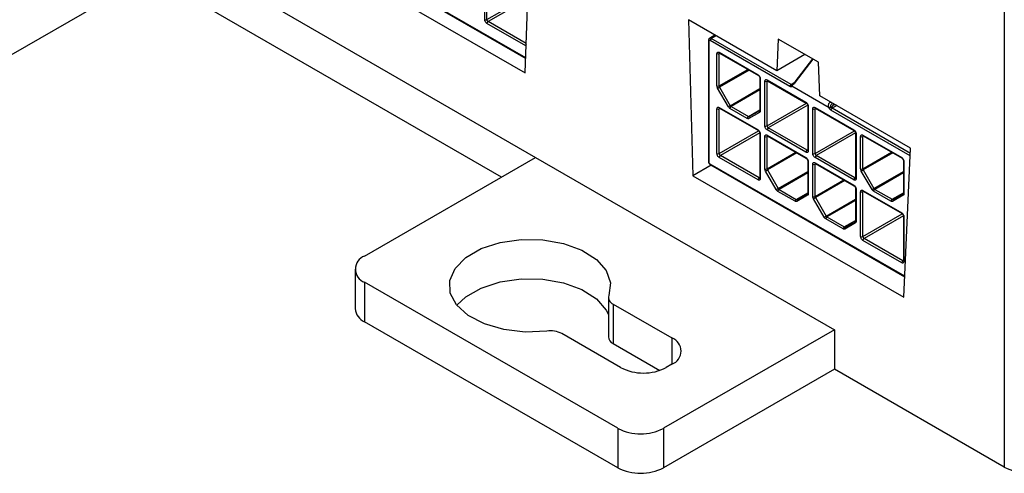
# Model space of a CAD drawing. Header units: millimetres. Extents: x 25 to 1093, y 25 to 838.
# Tile 8 of 17: x 99 to 160, y 349 to 378. Entities that reach past the tile are written whole.
import ezdxf

# ---------------------------------------------------------------- set-up
doc = ezdxf.new("R2010")
doc.units = ezdxf.units.MM

msp = doc.modelspace()

# ---------------------------------------------------------------- linework, layer by layer
at = {"ltscale": 4}
for p, q in [((160.222, 393.835), (160.222, 349.79)), ((107.263, 382.812), (131.156, 369.019)), ((130.548, 375.2), (118.665, 382.06)), ((118.686, 382.014), (130.547, 375.167)), ((130.518, 374.261), (130.772, 382.118)), ((117.777, 381.616), (130.518, 374.261)), ((107.269, 380.366), (96.655, 374.239)), ((129.041, 367.798), (107.269, 380.366)), ((127.999, 377.57), (127.999, 380.346)), ((128.141, 377.57), (128.141, 380.346)), ((128.141, 377.57), (130.584, 378.98)), ((130.654, 378.858), (128.211, 377.447)), ((130.577, 376.082), (128.211, 377.447)), ((146.105, 374.393), (140.635, 377.551)), ((140.635, 377.551), (140.909, 367.88)), ((130.545, 375.937), (128.141, 377.325)), ((141.878, 376.277), (141.878, 368.765)), ((141.907, 376.236), (141.907, 368.724)), ((142.28, 376.601), (141.949, 376.409)), ((146.928, 373.42), (141.978, 376.277)), ((142.049, 376.4), (142.339, 376.567)), ((146.999, 373.542), (142.049, 376.4)), ((146.197, 376.365), (146.105, 374.393)), ((148.693, 374.925), (146.197, 376.365)), ((142.544, 375.542), (144.948, 374.154)), ((142.402, 373.453), (142.402, 375.461)), ((142.585, 375.484), (142.544, 375.461)), ((142.544, 373.453), (142.544, 375.461)), ((142.565, 375.496), (144.969, 374.109)), ((147.86, 375.405), (146.105, 374.393)), ((148.337, 375.13), (147.238, 373.705)), ((147.279, 373.692), (148.373, 375.109)), ((148.785, 372.846), (148.693, 374.925)), ((142.544, 373.453), (144.324, 374.481)), ((144.395, 374.44), (142.565, 373.383)), ((145.06, 373.95), (145.06, 371.943)), ((145.089, 373.909), (145.089, 371.902)), ((145.372, 370.97), (145.372, 373.746)), ((145.514, 373.828), (147.918, 372.44)), ((145.555, 373.77), (145.514, 373.746)), ((145.514, 370.97), (145.514, 373.746)), ((145.534, 373.782), (147.939, 372.394)), ((146.999, 373.542), (147.269, 373.698)), ((147.246, 373.685), (147.043, 373.535)), ((143.11, 372.161), (142.444, 373.314)), ((142.565, 373.383), (143.23, 372.23)), ((143.23, 372.23), (145.06, 373.287)), ((145.06, 373.205), (143.28, 372.178)), ((149.351, 372.102), (147.05, 373.431)), ((154.414, 369.596), (148.785, 372.846)), ((142.402, 369.255), (142.402, 372.031)), ((142.544, 372.113), (144.948, 370.725)), ((142.585, 372.055), (142.544, 372.031)), ((142.544, 369.255), (142.544, 372.031)), ((142.565, 372.067), (144.969, 370.679)), ((144.282, 371.436), (143.21, 372.055)), ((143.28, 372.178), (144.353, 371.558)), ((144.353, 371.558), (145.06, 371.966)), ((144.403, 371.553), (145.058, 371.931)), ((145.046, 371.916), (145.056, 371.928)), ((145.514, 370.97), (147.957, 372.38)), ((148.028, 372.258), (145.584, 370.847)), ((148.03, 372.236), (148.03, 369.46)), ((148.059, 372.195), (148.059, 369.419)), ((148.342, 369.255), (148.342, 372.032)), ((148.484, 372.113), (150.888, 370.725)), ((148.525, 372.056), (148.484, 372.032)), ((148.484, 369.255), (148.484, 372.032)), ((148.504, 372.068), (150.908, 370.68)), ((154.391, 369.111), (149.474, 371.95)), ((149.5, 372.116), (149.65, 372.297)), ((149.554, 372.402), (149.542, 372.386)), ((149.834, 372.24), (149.544, 372.073)), ((154.399, 369.27), (149.544, 372.073)), ((149.65, 372.297), (149.676, 372.331)), ((149.65, 372.297), (149.693, 372.322)), ((149.731, 372.262), (149.687, 372.318)), ((145.048, 371.81), (144.382, 371.426)), ((142.544, 369.255), (144.987, 370.665)), ((147.918, 369.337), (145.514, 370.725)), ((147.989, 369.46), (145.584, 370.847)), ((148.484, 369.255), (150.927, 370.666)), ((145.058, 370.543), (142.615, 369.132)), ((145.06, 370.521), (145.06, 367.745)), ((145.089, 370.48), (145.089, 367.704)), ((145.372, 368.309), (145.372, 370.317)), ((145.514, 370.398), (147.918, 369.01)), ((145.555, 370.341), (145.514, 370.317)), ((145.514, 368.309), (145.514, 370.317)), ((145.534, 370.353), (147.939, 368.965)), ((150.997, 370.543), (148.554, 369.133)), ((151, 370.521), (151, 367.745)), ((151.029, 370.48), (151.029, 367.704)), ((151.312, 368.31), (151.312, 370.317)), ((151.453, 370.399), (153.858, 369.011)), ((151.495, 370.341), (151.453, 370.317)), ((151.453, 368.31), (151.453, 370.317)), ((151.474, 370.353), (153.878, 368.965)), ((147.989, 369.46), (148.03, 369.483)), ((153.982, 360.333), (154.414, 369.596)), ((120.548, 362.895), (131.156, 369.019)), ((131.156, 369.019), (149.689, 358.32)), ((144.948, 367.622), (142.544, 369.01)), ((145.019, 367.744), (142.615, 369.132)), ((145.514, 368.309), (147.294, 369.337)), ((147.365, 369.296), (145.534, 368.239)), ((148.03, 368.806), (148.03, 366.799)), ((150.888, 367.623), (148.484, 369.01)), ((150.958, 367.745), (148.554, 369.133)), ((151.453, 368.31), (153.234, 369.337)), ((153.304, 369.297), (151.474, 368.24)), ((153.97, 368.807), (153.97, 366.799)), ((142.039, 368.532), (140.909, 367.88)), ((154.043, 361.637), (141.978, 368.602)), ((141.999, 368.556), (154.041, 361.604)), ((145.534, 368.239), (146.2, 367.086)), ((148.059, 368.765), (148.059, 366.758)), ((148.342, 366.595), (148.342, 368.602)), ((148.484, 368.684), (150.888, 367.296)), ((148.525, 368.626), (148.484, 368.602)), ((148.484, 366.595), (148.484, 368.602)), ((148.504, 368.638), (150.908, 367.25)), ((151.474, 368.24), (152.14, 367.087)), ((153.999, 368.766), (153.999, 366.758)), ((140.909, 367.88), (153.982, 360.333)), ((145.019, 367.744), (145.06, 367.768)), ((146.079, 367.017), (145.414, 368.17)), ((146.2, 367.086), (148.03, 368.143)), ((148.03, 368.061), (146.25, 367.034)), ((148.484, 366.595), (150.264, 367.622)), ((150.334, 367.582), (148.504, 366.525)), ((150.958, 367.745), (151, 367.769)), ((152.019, 367.017), (151.353, 368.17)), ((152.14, 367.087), (153.97, 368.143)), ((153.97, 368.062), (152.19, 367.034)), ((146.25, 367.034), (147.323, 366.414)), ((151, 367.092), (151, 365.084)), ((151.029, 367.051), (151.029, 365.043)), ((151.453, 366.969), (153.858, 365.582)), ((152.19, 367.034), (153.263, 366.415)), ((147.252, 366.292), (146.179, 366.911)), ((147.323, 366.414), (148.03, 366.823)), ((148.018, 366.666), (147.352, 366.282)), ((147.373, 366.409), (148.028, 366.788)), ((148.015, 366.772), (148.026, 366.784)), ((149.049, 365.302), (148.384, 366.455)), ((148.504, 366.525), (149.17, 365.372)), ((149.17, 365.372), (151, 366.428)), ((151.312, 364.111), (151.312, 366.888)), ((151.495, 366.912), (151.453, 366.888)), ((151.453, 364.111), (151.453, 366.888)), ((151.474, 366.924), (153.878, 365.536)), ((153.192, 366.292), (152.119, 366.912)), ((153.263, 366.415), (153.97, 366.823)), ((153.958, 366.667), (153.292, 366.283)), ((153.313, 366.41), (153.967, 366.788)), ((153.955, 366.772), (153.965, 366.785)), ((151, 366.347), (149.22, 365.319)), ((150.222, 364.577), (149.149, 365.197)), ((149.22, 365.319), (150.293, 364.7)), ((151.453, 364.111), (153.897, 365.522)), ((153.967, 365.399), (151.524, 363.989)), ((153.97, 365.377), (153.97, 362.601)), ((153.999, 365.337), (153.999, 362.56)), ((150.293, 364.7), (151, 365.108)), ((150.988, 364.952), (150.322, 364.567)), ((150.343, 364.695), (150.998, 365.073)), ((150.985, 365.057), (150.996, 365.07)), ((153.928, 362.601), (151.524, 363.989)), ((153.858, 362.479), (151.453, 363.867)), ((153.928, 362.601), (153.97, 362.625)), ((119.962, 362.078), (119.962, 359.629)), ((136.252, 352.196), (120.548, 361.262)), ((120.548, 361.262), (120.548, 358.812)), ((135.667, 360.329), (135.667, 357.879)), ((135.965, 359.914), (139.611, 357.809)), ((135.965, 359.914), (135.965, 357.464)), ((136.252, 349.746), (120.548, 358.812)), ((136.429, 355.972), (132.785, 358.075)), ((149.689, 358.32), (139.081, 352.196)), ((149.689, 358.32), (149.689, 355.87)), ((135.965, 357.464), (138.859, 355.794)), ((139.611, 357.809), (139.611, 356.176)), ((139.611, 356.176), (139.258, 355.972)), ((149.689, 355.87), (139.081, 349.746)), ((160.222, 349.79), (149.689, 355.87)), ((136.252, 352.196), (136.252, 349.746)), ((139.081, 352.196), (139.081, 349.746))]:
    msp.add_line(p, q, dxfattribs=at)
at = {"ltscale": 4, "flags": 128}
for points in [[(142.444, 373.314), (142.455, 373.32), (142.468, 373.328), (142.484, 373.337), (142.5, 373.346), (142.517, 373.356), (142.534, 373.366), (142.55, 373.375), (142.565, 373.383)], [(143.11, 372.161), (143.121, 372.167), (143.134, 372.175), (143.149, 372.184), (143.166, 372.193), (143.183, 372.203), (143.199, 372.213), (143.216, 372.222), (143.23, 372.23)], [(144.38, 371.531), (144.39, 371.544), (144.403, 371.553)], [(144.403, 371.553), (144.398, 371.551), (144.393, 371.549)], [(145.414, 368.17), (145.425, 368.176), (145.438, 368.184), (145.453, 368.193), (145.47, 368.202), (145.487, 368.212), (145.504, 368.222), (145.52, 368.231), (145.534, 368.239)], [(151.353, 368.17), (151.365, 368.177), (151.378, 368.184), (151.393, 368.193), (151.409, 368.203), (151.426, 368.212), (151.443, 368.222), (151.459, 368.231), (151.474, 368.24)], [(146.079, 367.017), (146.091, 367.023), (146.104, 367.031), (146.119, 367.04), (146.135, 367.049), (146.152, 367.059), (146.169, 367.069), (146.185, 367.078), (146.2, 367.086)], [(152.019, 367.017), (152.03, 367.024), (152.044, 367.031), (152.059, 367.04), (152.075, 367.05), (152.092, 367.059), (152.109, 367.069), (152.125, 367.078), (152.14, 367.087)], [(147.35, 366.387), (147.36, 366.4), (147.373, 366.409)], [(147.373, 366.409), (147.368, 366.407), (147.363, 366.406)], [(148.384, 366.455), (148.395, 366.462), (148.408, 366.469), (148.423, 366.478), (148.44, 366.488), (148.457, 366.497), (148.473, 366.507), (148.49, 366.516), (148.504, 366.525)], [(153.29, 366.388), (153.3, 366.4), (153.313, 366.41)], [(153.313, 366.41), (153.307, 366.408), (153.303, 366.406)], [(149.049, 365.302), (149.06, 365.309), (149.074, 365.316), (149.089, 365.325), (149.105, 365.335), (149.122, 365.344), (149.139, 365.354), (149.155, 365.363), (149.17, 365.372)], [(150.32, 364.673), (150.33, 364.685), (150.343, 364.695)], [(150.343, 364.695), (150.338, 364.693), (150.333, 364.691)], [(131.848, 358.235), (130.504, 358.177), (129.183, 358.327), (127.978, 358.675), (126.979, 359.197), (126.257, 359.854), (125.865, 360.598), (125.831, 361.375), (126.158, 362.129), (126.822, 362.806), (127.775, 363.356), (128.948, 363.739), (130.255, 363.927), (131.601, 363.907), (132.89, 363.68), (134.027, 363.263), (134.93, 362.686), (135.533, 361.991), (135.792, 361.228), (135.69, 360.452)], [(126.274, 359.833), (126.822, 360.356), (127.775, 360.906), (128.948, 361.289), (130.255, 361.477), (131.601, 361.458), (132.89, 361.231), (134.027, 360.814), (134.93, 360.237), (135.533, 359.541), (135.667, 359.272)]]:
    msp.add_lwpolyline(points, dxfattribs=at)
at = {"ltscale": 16}
for centre, radius, start, end in [((128.07, 377.706), 0.154, 242.60967, 297.39033), ((128.294, 377.577), 0.154, 182.60548, 237.39452), ((128.294, 377.318), 0.154, 122.60548, 177.39452), ((141.928, 376.282), 0.0504, 186.00368, 245.59837), ((141.991, 376.32), 0.0984, 53.66523, 115.41902), ((142.132, 376.27), 0.154, 122.60548, 177.39452), ((130.696, 375.93), 0.152, 143.2333, 177.46196), ((142.594, 375.537), 0.0503, 174.37962, 234.30196), ((142.473, 375.597), 0.154, 242.60967, 297.39033), ((142.598, 375.465), 0.0542, 138.28091, 184.44268), ((144.996, 374.148), 0.0479, 172.71776, 236.20724), ((145.108, 373.954), 0.0479, 183.87665, 247.27899), ((145.443, 373.883), 0.154, 242.60967, 297.39033), ((145.564, 373.823), 0.0503, 174.37962, 234.30196), ((145.568, 373.75), 0.0542, 138.28091, 184.44268), ((147.243, 373.651), 0.0544, 48.5347, 96.09531), ((142.473, 373.59), 0.154, 242.60967, 297.39033), ((142.688, 373.458), 0.144, 181.9565, 211.14373), ((147.081, 373.413), 0.154, 122.60548, 177.39452), ((147.029, 373.587), 0.0542, 235.84039, 284.97299), ((142.473, 372.168), 0.154, 242.60967, 297.39033), ((142.594, 372.108), 0.0503, 174.37962, 234.30196), ((142.598, 372.035), 0.0542, 138.28091, 184.44268), ((143.363, 372.048), 0.154, 122.60548, 177.39452), ((143.357, 372.3), 0.144, 208.85561, 238.04533), ((145.131, 371.865), 0.0991, 149.23715, 213.46864), ((145.11, 371.948), 0.0503, 185.6948, 245.62534), ((147.965, 372.434), 0.0479, 172.71776, 236.20724), ((148.078, 372.239), 0.0479, 183.87665, 247.27899), ((148.413, 372.168), 0.154, 242.60967, 297.39033), ((148.534, 372.108), 0.0503, 174.37962, 234.30196), ((148.538, 372.036), 0.0542, 138.28091, 184.44268), ((149.627, 371.943), 0.154, 122.60548, 177.39452), ((149.617, 372.191), 0.139, 212.45229, 238.38117), ((149.325, 372.011), 0.433, 41.37646, 59.93989), ((144.436, 371.429), 0.154, 122.60548, 177.39452), ((144.385, 371.607), 0.0579, 236.92351, 278.33649), ((144.465, 371.481), 0.099, 149.07132, 213.48109), ((144.996, 370.719), 0.0479, 172.71776, 236.20724), ((145.443, 371.106), 0.154, 242.60967, 297.39033), ((145.667, 370.977), 0.154, 182.60548, 237.39452), ((145.667, 370.718), 0.154, 122.60548, 177.39452), ((150.935, 370.719), 0.0479, 172.71776, 236.20724), ((145.108, 370.524), 0.0479, 183.87665, 247.27899), ((145.443, 370.453), 0.154, 242.60967, 297.39033), ((145.564, 370.393), 0.0503, 174.37962, 234.30196), ((145.568, 370.321), 0.0542, 138.28091, 184.44268), ((151.048, 370.525), 0.0479, 183.87665, 247.27899), ((151.383, 370.454), 0.154, 242.60967, 297.39033), ((151.503, 370.394), 0.0503, 174.37962, 234.30196), ((151.507, 370.321), 0.0542, 138.28091, 184.44268), ((148.071, 369.33), 0.154, 122.60548, 177.39452), ((148.019, 369.504), 0.0542, 235.56335, 281.68918), ((148.08, 369.465), 0.0503, 185.6948, 245.62534), ((142.473, 369.391), 0.154, 242.60967, 297.39033), ((142.697, 369.262), 0.154, 182.60548, 237.39452), ((142.697, 369.003), 0.154, 122.60548, 177.39452), ((147.965, 369.004), 0.0479, 172.71776, 236.20724), ((148.078, 368.81), 0.0479, 183.87665, 247.27899), ((148.413, 369.392), 0.154, 242.60967, 297.39033), ((148.637, 369.262), 0.154, 182.60548, 237.39452), ((148.637, 369.003), 0.154, 122.60548, 177.39452), ((153.905, 369.005), 0.0479, 172.71776, 236.20724), ((154.017, 368.81), 0.0479, 183.87665, 247.27899), ((141.928, 368.77), 0.0503, 185.6948, 245.62534), ((142.028, 368.597), 0.0503, 174.37962, 234.30196), ((145.443, 368.446), 0.154, 242.60967, 297.39033), ((145.658, 368.314), 0.144, 181.9565, 211.14373), ((148.413, 368.739), 0.154, 242.60967, 297.39033), ((148.534, 368.679), 0.0503, 174.37962, 234.30196), ((148.538, 368.606), 0.0542, 138.28091, 184.44268), ((151.383, 368.446), 0.154, 242.60967, 297.39033), ((151.598, 368.315), 0.144, 181.9565, 211.14373), ((145.102, 367.615), 0.154, 122.60548, 177.39452), ((145.049, 367.789), 0.0542, 235.56335, 281.68918), ((145.11, 367.749), 0.0503, 185.6948, 245.62534), ((151.041, 367.616), 0.154, 122.60548, 177.39452), ((150.989, 367.79), 0.0542, 235.56335, 281.68918), ((151.05, 367.75), 0.0503, 185.6948, 245.62534), ((146.333, 366.904), 0.154, 122.60548, 177.39452), ((146.326, 367.156), 0.144, 208.85561, 238.04533), ((150.935, 367.29), 0.0479, 172.71776, 236.20724), ((151.048, 367.095), 0.0479, 183.87665, 247.27899), ((151.503, 366.964), 0.0503, 174.37962, 234.30196), ((152.273, 366.905), 0.154, 122.60548, 177.39452), ((152.266, 367.157), 0.144, 208.85561, 238.04533), ((147.406, 366.285), 0.154, 122.60548, 177.39452), ((147.355, 366.463), 0.0579, 236.92351, 278.33649), ((147.435, 366.337), 0.099, 149.07132, 213.48109), ((148.101, 366.721), 0.0991, 149.23715, 213.46864), ((148.08, 366.804), 0.0503, 185.6948, 245.62534), ((148.413, 366.731), 0.154, 242.60967, 297.39033), ((148.628, 366.6), 0.144, 181.9565, 211.14373), ((151.383, 367.024), 0.154, 242.60967, 297.39033), ((151.507, 366.892), 0.0542, 138.28091, 184.44268), ((153.345, 366.285), 0.154, 122.60548, 177.39452), ((153.294, 366.463), 0.0579, 236.92351, 278.33649), ((153.374, 366.337), 0.099, 149.07132, 213.48109), ((154.04, 366.722), 0.0991, 149.23715, 213.46864), ((154.02, 366.804), 0.0503, 185.6948, 245.62534), ((149.303, 365.19), 0.154, 122.60548, 177.39452), ((149.296, 365.442), 0.144, 208.85561, 238.04533), ((153.905, 365.575), 0.0479, 172.71776, 236.20724), ((154.017, 365.381), 0.0479, 183.87665, 247.27899), ((150.376, 364.57), 0.154, 122.60548, 177.39452), ((150.324, 364.748), 0.0579, 236.92351, 278.33649), ((150.405, 364.622), 0.099, 149.07132, 213.48109), ((151.07, 365.007), 0.0991, 149.23715, 213.46864), ((151.05, 365.089), 0.0503, 185.6948, 245.62534), ((151.383, 364.248), 0.154, 242.60967, 297.39033), ((151.607, 364.118), 0.154, 182.60548, 237.39452), ((151.607, 363.86), 0.154, 122.60548, 177.39452), ((120.858, 362.078), 0.873, 110.78342, 249.21658), ((154.011, 362.472), 0.154, 122.60548, 177.39452), ((153.959, 362.646), 0.0542, 235.56335, 281.68918), ((154.02, 362.606), 0.0503, 185.6948, 245.62534), ((136.131, 360.338), 0.456, 165.52455, 248.63334), ((120.963, 359.729), 1.006, 185.6948, 245.62534), ((132.067, 356.694), 1.557, 62.5317, 98.11053), ((136.182, 357.934), 0.518, 186.09418, 245.22948), ((139.301, 356.992), 0.873, 290.78342, 69.21658), ((137.843, 358.701), 3.074, 242.60967, 297.39033), ((137.667, 354.925), 3.074, 242.60967, 297.39033), ((137.667, 352.476), 3.074, 242.60967, 297.39033), ((161.636, 352.52), 3.074, 242.60967, 297.39033)]:
    msp.add_arc(centre, radius, start, end, dxfattribs=at)
at = {"ltscale": 4}
for points, knots in [([(128.141, 377.325), (128.122, 377.338), (128.085, 377.364), (128.039, 377.429), (128.005, 377.502), (128.001, 377.547), (127.999, 377.57)], [0, 0, 0, 0, 0.249127, 0.499863, 0.749135, 1, 1, 1, 1]), ([(141.95, 376.407), (141.941, 376.402), (141.915, 376.389), (141.889, 376.344), (141.877, 376.303), (141.879, 376.28), (141.879, 376.277)], [0, 0, 0, 0, 0.183146, 0.557132, 0.945338, 1, 1, 1, 1]), ([(141.978, 376.277), (141.969, 376.281), (141.95, 376.29), (141.931, 376.285), (141.919, 376.275), (141.91, 376.262), (141.908, 376.247), (141.907, 376.236)], [0, 0, 0, 0, 0.248037, 0.499103, 0.626166, 0.748705, 1, 1, 1, 1]), ([(142.402, 375.461), (142.404, 375.481), (142.408, 375.522), (142.442, 375.556), (142.488, 375.568), (142.525, 375.551), (142.544, 375.542)], [0, 0, 0, 0, 0.249127, 0.499863, 0.749135, 1, 1, 1, 1]), ([(142.551, 375.502), (142.552, 375.502), (142.553, 375.502), (142.561, 375.498), (142.565, 375.496)], [0, 0, 0, 0, 0.51052, 1, 1, 1, 1]), ([(144.948, 374.154), (144.967, 374.141), (145.004, 374.115), (145.05, 374.05), (145.084, 373.977), (145.088, 373.932), (145.089, 373.909)], [0, 0, 0, 0, 0.249127, 0.499863, 0.749135, 1, 1, 1, 1]), ([(144.969, 374.108), (144.969, 374.108), (144.973, 374.106), (144.984, 374.098), (145, 374.084), (145.016, 374.065), (145.026, 374.049), (145.032, 374.04)], [0, 0, 0, 0, 0.0161866, 0.2759761, 0.4824918, 0.7099083, 1, 1, 1, 1]), ([(145.032, 374.04), (145.039, 374.027), (145.048, 374.009), (145.055, 373.985), (145.059, 373.967), (145.06, 373.954), (145.06, 373.951), (145.06, 373.95)], [0, 0, 0, 0, 0.3829827, 0.5327946, 0.7642827, 0.9878541, 1, 1, 1, 1]), ([(145.372, 373.746), (145.374, 373.766), (145.378, 373.807), (145.412, 373.841), (145.458, 373.854), (145.495, 373.836), (145.514, 373.828)], [0, 0, 0, 0, 0.2491269, 0.4998627, 0.7491349, 1, 1, 1, 1]), ([(145.521, 373.788), (145.522, 373.788), (145.522, 373.788), (145.531, 373.784), (145.535, 373.782)], [0, 0, 0, 0, 0.51052, 1, 1, 1, 1]), ([(147.019, 373.48), (147.041, 373.49), (147.087, 373.51), (147.18, 373.578), (147.239, 373.645), (147.279, 373.692)], [0, 0, 0, 0, 0.210639, 0.454557, 1, 1, 1, 1]), ([(147.05, 373.431), (147.043, 373.423), (147.03, 373.407), (146.999, 373.399), (146.965, 373.401), (146.94, 373.413), (146.928, 373.42)], [0, 0, 0, 0, 0.249219, 0.499946, 0.749227, 1, 1, 1, 1]), ([(147.019, 373.48), (147.019, 373.486), (147.02, 373.497), (147.024, 373.512), (147.032, 373.525), (147.039, 373.531), (147.043, 373.535)], [0, 0, 0, 0, 0.2182276, 0.4574079, 0.7178191, 1, 1, 1, 1]), ([(147.05, 373.431), (147.043, 373.436), (147.03, 373.445), (147.02, 373.464), (147.019, 373.476), (147.019, 373.48)], [0, 0, 0, 0, 0.4335883, 0.7990098, 1, 1, 1, 1]), ([(142.402, 372.031), (142.404, 372.051), (142.408, 372.092), (142.442, 372.126), (142.488, 372.139), (142.525, 372.121), (142.544, 372.113)], [0, 0, 0, 0, 0.249127, 0.499863, 0.749135, 1, 1, 1, 1]), ([(142.551, 372.073), (142.552, 372.073), (142.553, 372.073), (142.561, 372.069), (142.565, 372.067)], [0, 0, 0, 0, 0.51052, 1, 1, 1, 1]), ([(145.06, 371.943), (145.059, 371.934), (145.058, 371.918), (145.049, 371.916), (145.045, 371.916)], [0, 0, 0, 0, 0.519375, 1, 1, 1, 1]), ([(147.918, 372.44), (147.936, 372.427), (147.974, 372.401), (148.02, 372.336), (148.054, 372.263), (148.057, 372.218), (148.059, 372.195)], [0, 0, 0, 0, 0.249127, 0.499863, 0.749135, 1, 1, 1, 1]), ([(147.939, 372.394), (147.939, 372.394), (147.943, 372.392), (147.954, 372.384), (147.97, 372.369), (147.986, 372.35), (147.996, 372.334), (148.002, 372.325)], [0, 0, 0, 0, 0.016187, 0.275976, 0.482492, 0.709908, 1, 1, 1, 1]), ([(148.002, 372.325), (148.008, 372.313), (148.017, 372.295), (148.025, 372.27), (148.029, 372.253), (148.03, 372.24), (148.03, 372.236), (148.03, 372.236)], [0, 0, 0, 0, 0.382983, 0.532795, 0.764283, 0.987854, 1, 1, 1, 1]), ([(148.342, 372.032), (148.344, 372.052), (148.348, 372.093), (148.381, 372.127), (148.428, 372.139), (148.465, 372.122), (148.484, 372.113)], [0, 0, 0, 0, 0.249127, 0.499863, 0.749135, 1, 1, 1, 1]), ([(148.491, 372.073), (148.491, 372.073), (148.492, 372.073), (148.5, 372.069), (148.504, 372.067)], [0, 0, 0, 0, 0.51052, 1, 1, 1, 1]), ([(149.496, 372.435), (149.475, 372.435), (149.431, 372.436), (149.366, 372.401), (149.318, 372.337), (149.301, 372.264), (149.304, 372.193), (149.32, 372.122), (149.344, 372.074), (149.358, 372.047)], [0, 0, 0, 0, 0.127127, 0.268872, 0.430984, 0.599596, 0.715226, 0.839816, 1, 1, 1, 1]), ([(149.474, 371.95), (149.461, 371.958), (149.436, 371.975), (149.402, 372.012), (149.372, 372.055), (149.358, 372.087), (149.351, 372.102)], [0, 0, 0, 0, 0.249219, 0.499946, 0.749227, 1, 1, 1, 1]), ([(149.416, 372.096), (149.407, 372.094), (149.39, 372.09), (149.368, 372.094), (149.356, 372.1), (149.351, 372.102)], [0, 0, 0, 0, 0.364054, 0.725505, 1, 1, 1, 1]), ([(149.542, 372.386), (149.508, 372.335), (149.459, 372.263), (149.422, 372.163), (149.418, 372.117), (149.416, 372.096)], [0, 0, 0, 0, 0.545411, 0.78817, 1, 1, 1, 1]), ([(149.5, 372.116), (149.492, 372.115), (149.478, 372.113), (149.456, 372.108), (149.435, 372.103), (149.422, 372.098), (149.416, 372.096)], [0, 0, 0, 0, 0.282181, 0.542592, 0.781772, 1, 1, 1, 1]), ([(144.948, 370.725), (144.967, 370.712), (145.004, 370.686), (145.05, 370.621), (145.084, 370.548), (145.088, 370.503), (145.089, 370.48)], [0, 0, 0, 0, 0.249127, 0.499863, 0.749135, 1, 1, 1, 1]), ([(144.969, 370.679), (144.969, 370.679), (144.973, 370.677), (144.984, 370.669), (145, 370.654), (145.016, 370.635), (145.026, 370.619), (145.032, 370.61)], [0, 0, 0, 0, 0.016187, 0.275976, 0.482492, 0.709908, 1, 1, 1, 1]), ([(145.514, 370.725), (145.495, 370.738), (145.458, 370.764), (145.412, 370.829), (145.378, 370.902), (145.374, 370.947), (145.372, 370.97)], [0, 0, 0, 0, 0.249127, 0.499863, 0.749135, 1, 1, 1, 1]), ([(150.888, 370.725), (150.906, 370.712), (150.944, 370.687), (150.99, 370.621), (151.024, 370.548), (151.027, 370.503), (151.029, 370.48)], [0, 0, 0, 0, 0.249127, 0.499863, 0.749135, 1, 1, 1, 1]), ([(150.909, 370.68), (150.909, 370.679), (150.913, 370.678), (150.924, 370.669), (150.939, 370.655), (150.956, 370.636), (150.966, 370.62), (150.972, 370.611)], [0, 0, 0, 0, 0.016187, 0.275976, 0.482492, 0.709908, 1, 1, 1, 1]), ([(145.032, 370.61), (145.039, 370.598), (145.048, 370.58), (145.055, 370.555), (145.059, 370.538), (145.06, 370.525), (145.06, 370.521), (145.06, 370.521)], [0, 0, 0, 0, 0.382983, 0.532795, 0.764283, 0.987854, 1, 1, 1, 1]), ([(145.372, 370.317), (145.374, 370.337), (145.378, 370.378), (145.412, 370.412), (145.458, 370.424), (145.495, 370.407), (145.514, 370.398)], [0, 0, 0, 0, 0.249127, 0.499863, 0.749135, 1, 1, 1, 1]), ([(145.521, 370.358), (145.522, 370.358), (145.522, 370.358), (145.531, 370.354), (145.535, 370.352)], [0, 0, 0, 0, 0.5105203, 1, 1, 1, 1]), ([(150.972, 370.611), (150.978, 370.598), (150.987, 370.581), (150.995, 370.556), (150.999, 370.538), (151, 370.525), (151, 370.522), (151, 370.521)], [0, 0, 0, 0, 0.382983, 0.532795, 0.764283, 0.987854, 1, 1, 1, 1]), ([(151.312, 370.317), (151.314, 370.338), (151.318, 370.378), (151.351, 370.412), (151.397, 370.425), (151.435, 370.407), (151.453, 370.399)], [0, 0, 0, 0, 0.249127, 0.499863, 0.749135, 1, 1, 1, 1]), ([(151.461, 370.359), (151.461, 370.359), (151.462, 370.359), (151.47, 370.355), (151.474, 370.353)], [0, 0, 0, 0, 0.51052, 1, 1, 1, 1]), ([(148.059, 369.419), (148.057, 369.398), (148.054, 369.358), (148.02, 369.324), (147.974, 369.311), (147.937, 369.328), (147.918, 369.337)], [0, 0, 0, 0, 0.249127, 0.499863, 0.749135, 1, 1, 1, 1]), ([(148.03, 369.46), (148.03, 369.456), (148.03, 369.448), (148.028, 369.444), (148.028, 369.445), (148.028, 369.445)], [0, 0, 0, 0, 0.431894, 0.893711, 1, 1, 1, 1]), ([(142.544, 369.01), (142.525, 369.023), (142.488, 369.049), (142.442, 369.114), (142.408, 369.187), (142.404, 369.232), (142.402, 369.255)], [0, 0, 0, 0, 0.249127, 0.499863, 0.749135, 1, 1, 1, 1]), ([(147.918, 369.01), (147.936, 368.997), (147.974, 368.972), (148.02, 368.906), (148.054, 368.833), (148.057, 368.788), (148.059, 368.765)], [0, 0, 0, 0, 0.2491269, 0.4998627, 0.7491349, 1, 1, 1, 1]), ([(147.939, 368.965), (147.939, 368.964), (147.943, 368.963), (147.954, 368.954), (147.97, 368.94), (147.986, 368.921), (147.996, 368.905), (148.002, 368.896)], [0, 0, 0, 0, 0.016187, 0.275976, 0.482492, 0.709908, 1, 1, 1, 1]), ([(148.002, 368.896), (148.008, 368.883), (148.017, 368.866), (148.025, 368.841), (148.029, 368.823), (148.03, 368.81), (148.03, 368.807), (148.03, 368.806)], [0, 0, 0, 0, 0.382983, 0.532795, 0.764283, 0.987854, 1, 1, 1, 1]), ([(148.484, 369.01), (148.465, 369.023), (148.428, 369.049), (148.382, 369.115), (148.348, 369.187), (148.344, 369.233), (148.342, 369.255)], [0, 0, 0, 0, 0.249127, 0.499863, 0.749135, 1, 1, 1, 1]), ([(153.858, 369.011), (153.876, 368.998), (153.913, 368.972), (153.96, 368.907), (153.993, 368.834), (153.997, 368.789), (153.999, 368.766)], [0, 0, 0, 0, 0.249127, 0.499863, 0.749135, 1, 1, 1, 1]), ([(153.878, 368.965), (153.879, 368.965), (153.883, 368.963), (153.894, 368.955), (153.909, 368.94), (153.926, 368.921), (153.936, 368.905), (153.942, 368.896)], [0, 0, 0, 0, 0.016187, 0.275976, 0.482492, 0.709908, 1, 1, 1, 1]), ([(153.942, 368.896), (153.948, 368.884), (153.957, 368.866), (153.965, 368.841), (153.969, 368.824), (153.97, 368.811), (153.97, 368.807), (153.97, 368.807)], [0, 0, 0, 0, 0.3829827, 0.5327946, 0.7642827, 0.9878541, 1, 1, 1, 1]), ([(141.879, 368.765), (141.879, 368.753), (141.88, 368.725), (141.892, 368.684), (141.906, 368.657), (141.912, 368.645)], [0, 0, 0, 0, 0.286952, 0.693526, 1, 1, 1, 1]), ([(141.978, 368.602), (141.969, 368.608), (141.955, 368.618), (141.939, 368.638), (141.924, 368.66), (141.91, 368.69), (141.908, 368.713), (141.907, 368.724)], [0, 0, 0, 0, 0.251295, 0.373834, 0.500897, 0.751963, 1, 1, 1, 1]), ([(141.912, 368.645), (141.928, 368.623), (141.949, 368.593), (141.981, 368.566), (141.995, 368.559), (141.999, 368.557)], [0, 0, 0, 0, 0.629931, 0.873142, 1, 1, 1, 1]), ([(148.342, 368.602), (148.344, 368.623), (148.348, 368.663), (148.381, 368.697), (148.428, 368.71), (148.465, 368.692), (148.484, 368.684)], [0, 0, 0, 0, 0.249127, 0.499863, 0.749135, 1, 1, 1, 1]), ([(148.491, 368.644), (148.491, 368.644), (148.492, 368.644), (148.5, 368.64), (148.504, 368.638)], [0, 0, 0, 0, 0.51052, 1, 1, 1, 1]), ([(145.089, 367.704), (145.088, 367.683), (145.084, 367.643), (145.05, 367.609), (145.004, 367.596), (144.967, 367.613), (144.948, 367.622)], [0, 0, 0, 0, 0.249127, 0.499863, 0.749135, 1, 1, 1, 1]), ([(145.06, 367.745), (145.06, 367.741), (145.06, 367.733), (145.058, 367.729), (145.058, 367.73), (145.059, 367.73)], [0, 0, 0, 0, 0.431894, 0.893711, 1, 1, 1, 1]), ([(151.029, 367.704), (151.027, 367.684), (151.023, 367.643), (150.99, 367.609), (150.944, 367.597), (150.906, 367.614), (150.888, 367.623)], [0, 0, 0, 0, 0.249127, 0.499863, 0.749135, 1, 1, 1, 1]), ([(151, 367.745), (151, 367.741), (150.999, 367.734), (150.998, 367.73), (150.998, 367.73), (150.998, 367.73)], [0, 0, 0, 0, 0.4318941, 0.8937106, 1, 1, 1, 1]), ([(150.888, 367.296), (150.906, 367.283), (150.944, 367.257), (150.99, 367.192), (151.024, 367.119), (151.027, 367.074), (151.029, 367.051)], [0, 0, 0, 0, 0.2491269, 0.4998627, 0.7491349, 1, 1, 1, 1]), ([(150.909, 367.25), (150.909, 367.25), (150.913, 367.248), (150.924, 367.24), (150.939, 367.225), (150.956, 367.206), (150.966, 367.19), (150.972, 367.181)], [0, 0, 0, 0, 0.0161866, 0.2759761, 0.4824918, 0.7099083, 1, 1, 1, 1]), ([(150.972, 367.181), (150.978, 367.169), (150.987, 367.151), (150.995, 367.126), (150.999, 367.109), (151, 367.096), (151, 367.092), (151, 367.092)], [0, 0, 0, 0, 0.382983, 0.532795, 0.764283, 0.987854, 1, 1, 1, 1]), ([(151.312, 366.888), (151.314, 366.908), (151.318, 366.949), (151.351, 366.983), (151.397, 366.995), (151.435, 366.978), (151.453, 366.969)], [0, 0, 0, 0, 0.249127, 0.499863, 0.749135, 1, 1, 1, 1]), ([(148.03, 366.799), (148.029, 366.79), (148.027, 366.774), (148.019, 366.772), (148.015, 366.772)], [0, 0, 0, 0, 0.519375, 1, 1, 1, 1]), ([(151.461, 366.929), (151.461, 366.929), (151.462, 366.93), (151.47, 366.925), (151.474, 366.923)], [0, 0, 0, 0, 0.51052, 1, 1, 1, 1]), ([(153.97, 366.799), (153.969, 366.791), (153.967, 366.774), (153.959, 366.773), (153.955, 366.772)], [0, 0, 0, 0, 0.519375, 1, 1, 1, 1]), ([(153.858, 365.582), (153.876, 365.569), (153.913, 365.543), (153.96, 365.477), (153.993, 365.404), (153.997, 365.359), (153.999, 365.337)], [0, 0, 0, 0, 0.249127, 0.499863, 0.749135, 1, 1, 1, 1]), ([(153.878, 365.536), (153.879, 365.535), (153.883, 365.534), (153.894, 365.525), (153.909, 365.511), (153.926, 365.492), (153.936, 365.476), (153.942, 365.467)], [0, 0, 0, 0, 0.016187, 0.275976, 0.482492, 0.709908, 1, 1, 1, 1]), ([(153.942, 365.467), (153.948, 365.454), (153.957, 365.437), (153.965, 365.412), (153.969, 365.394), (153.97, 365.381), (153.97, 365.378), (153.97, 365.377)], [0, 0, 0, 0, 0.382983, 0.532795, 0.764283, 0.987854, 1, 1, 1, 1]), ([(151, 365.084), (150.999, 365.076), (150.997, 365.059), (150.989, 365.058), (150.985, 365.057)], [0, 0, 0, 0, 0.519375, 1, 1, 1, 1]), ([(151.453, 363.867), (151.435, 363.879), (151.398, 363.905), (151.351, 363.971), (151.318, 364.044), (151.314, 364.089), (151.312, 364.111)], [0, 0, 0, 0, 0.249127, 0.499863, 0.749135, 1, 1, 1, 1]), ([(153.999, 362.56), (153.997, 362.54), (153.993, 362.499), (153.96, 362.465), (153.914, 362.453), (153.876, 362.47), (153.858, 362.479)], [0, 0, 0, 0, 0.249127, 0.499863, 0.749135, 1, 1, 1, 1]), ([(153.97, 362.601), (153.97, 362.597), (153.969, 362.59), (153.968, 362.586), (153.968, 362.586), (153.968, 362.587)], [0, 0, 0, 0, 0.431894, 0.893711, 1, 1, 1, 1])]:
    msp.add_open_spline(points, degree=3, knots=knots, dxfattribs=at)
for points in [[(142.444, 373.314), (142.432, 373.337), (142.408, 373.385), (142.404, 373.43), (142.402, 373.453)], [(143.21, 372.055), (143.191, 372.068), (143.153, 372.094), (143.124, 372.138), (143.11, 372.161)], [(145.089, 371.902), (145.088, 371.881), (145.084, 371.84), (145.06, 371.82), (145.048, 371.81)], [(144.382, 371.426), (144.368, 371.42), (144.339, 371.409), (144.301, 371.427), (144.282, 371.436)], [(145.414, 368.17), (145.402, 368.193), (145.377, 368.241), (145.374, 368.286), (145.372, 368.309)], [(151.353, 368.17), (151.341, 368.194), (151.317, 368.242), (151.314, 368.287), (151.312, 368.31)], [(146.179, 366.911), (146.161, 366.924), (146.123, 366.95), (146.094, 366.994), (146.079, 367.017)], [(152.119, 366.912), (152.1, 366.925), (152.063, 366.95), (152.034, 366.995), (152.019, 367.017)], [(148.059, 366.758), (148.058, 366.737), (148.054, 366.696), (148.03, 366.676), (148.018, 366.666)], [(148.384, 366.455), (148.371, 366.479), (148.347, 366.526), (148.344, 366.572), (148.342, 366.595)], [(153.999, 366.758), (153.997, 366.738), (153.994, 366.696), (153.97, 366.677), (153.958, 366.667)], [(147.352, 366.282), (147.338, 366.276), (147.309, 366.265), (147.271, 366.283), (147.252, 366.292)], [(153.292, 366.283), (153.277, 366.277), (153.248, 366.266), (153.211, 366.284), (153.192, 366.292)], [(149.149, 365.197), (149.13, 365.21), (149.093, 365.235), (149.064, 365.28), (149.049, 365.302)], [(150.322, 364.567), (150.308, 364.562), (150.278, 364.551), (150.241, 364.569), (150.222, 364.577)], [(151.029, 365.043), (151.027, 365.023), (151.024, 364.981), (151, 364.962), (150.988, 364.952)]]:
    msp.add_open_spline(points, degree=3, dxfattribs=at)

doc.saveas('drawing.dxf')
